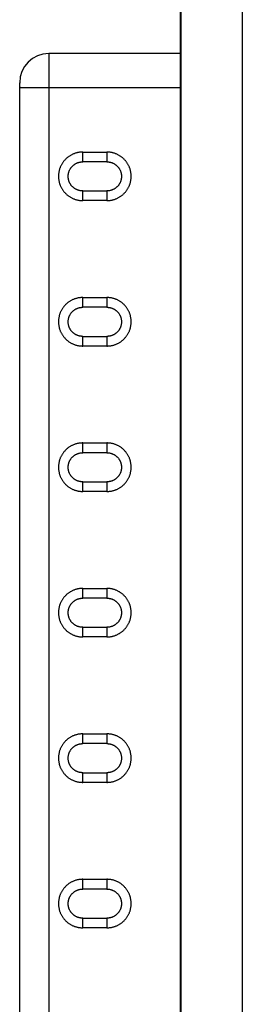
# Model space of a CAD drawing. Header units: inches. Extents: x 0 to 22, y 0 to 17.
# Tile 32 of 85: x 8.791 to 8.971, y 6.744 to 7.544. Entities that reach past the tile are written whole.
import ezdxf

# ---------------------------------------------------------------- set-up
doc = ezdxf.new("R2010")
doc.units = ezdxf.units.IN
doc.header["$LTSCALE"] = 1.21
doc.header["$MEASUREMENT"] = 0
doc.layers.get('0').update_dxf_attribs({"linetype": 'CONTINUOUS'})

msp = doc.modelspace()

# ---------------------------------------------------------------- linework, layer by layer
at = {"color": 7, "linetype": 'CONTINUOUS'}
for p, q in [((8.92121, 5.72417), (8.92121, 9.40369)), ((8.92121, 7.51615), (8.81422, 7.51615)), ((8.7906, 7.49234), (8.7906, 7.49253)), ((8.7906, 7.48856), (8.7906, 7.49212)), ((8.7906, 5.92406), (8.7906, 7.48855)), ((8.84178, 7.43618), (8.86147, 7.43618)), ((8.86147, 7.42826), (8.84178, 7.42826)), ((8.84178, 7.40464), (8.86147, 7.40464)), ((8.86147, 7.39682), (8.84178, 7.39682)), ((8.84178, 7.31808), (8.86147, 7.31808)), ((8.86147, 7.31015), (8.84178, 7.31015)), ((8.84178, 7.28653), (8.86147, 7.28653)), ((8.86147, 7.27871), (8.84178, 7.27871)), ((8.84178, 7.19997), (8.86147, 7.19997)), ((8.86147, 7.19205), (8.84178, 7.19205)), ((8.84178, 7.16843), (8.86147, 7.16843)), ((8.86147, 7.1606), (8.84178, 7.1606)), ((8.84178, 7.08187), (8.86147, 7.08187)), ((8.86147, 7.07394), (8.84178, 7.07394)), ((8.84178, 7.05032), (8.86147, 7.05032)), ((8.86147, 7.0425), (8.84178, 7.0425)), ((8.84178, 6.96376), (8.86147, 6.96376)), ((8.86147, 6.95584), (8.84178, 6.95584)), ((8.84178, 6.93222), (8.86147, 6.93222)), ((8.86147, 6.92439), (8.84178, 6.92439)), ((8.84178, 6.84566), (8.86147, 6.84566)), ((8.86147, 6.83773), (8.84178, 6.83773)), ((8.84178, 6.81411), (8.86147, 6.81411)), ((8.86147, 6.80629), (8.84178, 6.80629))]:
    msp.add_line(p, q, dxfattribs=at)
at = {"color": 9, "linetype": 'CONTINUOUS'}
for p, q in [((8.92139, 9.39785), (8.92139, 5.72399)), ((8.97139, 9.39742), (8.97139, 5.72356)), ((8.81422, 7.51615), (8.81422, 5.90007)), ((8.92121, 7.48835), (8.81422, 7.48835)), ((8.84178, 7.42826), (8.84178, 7.43618)), ((8.86147, 7.43618), (8.86147, 7.42826)), ((8.84178, 7.39682), (8.84178, 7.40464)), ((8.86147, 7.40464), (8.86147, 7.39682)), ((8.84178, 7.31015), (8.84178, 7.31808)), ((8.86147, 7.31808), (8.86147, 7.31015)), ((8.84178, 7.27871), (8.84178, 7.28653)), ((8.86147, 7.28653), (8.86147, 7.27871)), ((8.84178, 7.19205), (8.84178, 7.19997)), ((8.86147, 7.19997), (8.86147, 7.19205)), ((8.84178, 7.1606), (8.84178, 7.16843)), ((8.86147, 7.16843), (8.86147, 7.1606)), ((8.84178, 7.07394), (8.84178, 7.08187)), ((8.86147, 7.08187), (8.86147, 7.07394)), ((8.84178, 7.0425), (8.84178, 7.05032)), ((8.86147, 7.05032), (8.86147, 7.0425)), ((8.84178, 6.95584), (8.84178, 6.96376)), ((8.86147, 6.96376), (8.86147, 6.95584)), ((8.84178, 6.92439), (8.84178, 6.93222)), ((8.86147, 6.93222), (8.86147, 6.92439)), ((8.84178, 6.83773), (8.84178, 6.84566)), ((8.86147, 6.84566), (8.86147, 6.83773)), ((8.84178, 6.80629), (8.84178, 6.81411)), ((8.86147, 6.81411), (8.86147, 6.80629))]:
    msp.add_line(p, q, dxfattribs=at)
at = {"color": 7, "linetype": 'CONTINUOUS'}
msp.add_arc((8.81422, 7.49253), 0.02362, 90, 180, dxfattribs=at)
for points, knots in [([(8.7906, 7.48856), (8.7906, 7.48866), (8.7906, 7.48887), (8.7906, 7.48919), (8.7906, 7.4895), (8.7906, 7.48982), (8.7906, 7.49013), (8.79061, 7.49044), (8.79061, 7.49076), (8.79061, 7.49108), (8.79062, 7.49141), (8.79063, 7.49176), (8.79064, 7.49212), (8.79065, 7.49236), (8.79066, 7.49249)], [0, 0, 0, 0, 0.079423, 0.15968, 0.24007, 0.320266, 0.399979, 0.479522, 0.559483, 0.640751, 0.724373, 0.811407, 0.902935, 1, 1, 1, 1]), ([(8.79062, 7.49237), (8.79062, 7.49235), (8.79061, 7.49231), (8.79061, 7.49226), (8.7906, 7.49221), (8.7906, 7.49216), (8.7906, 7.49213), (8.7906, 7.49212)], [0, 0, 0, 0, 0.224261, 0.43201, 0.62779, 0.815793, 1, 1, 1, 1]), ([(8.79066, 7.49249), (8.79065, 7.49247), (8.79064, 7.49243), (8.79063, 7.49239), (8.79062, 7.49237)], [0, 0, 0, 0, 0.526448, 1, 1, 1, 1]), ([(8.84178, 7.43618), (8.84143, 7.43619), (8.84074, 7.43616), (8.83971, 7.43608), (8.83869, 7.43595), (8.83768, 7.43576), (8.83669, 7.43552), (8.83571, 7.43523), (8.83474, 7.43489), (8.83379, 7.43449), (8.83285, 7.43405), (8.83194, 7.43355), (8.83106, 7.43301), (8.8302, 7.43243), (8.82938, 7.4318), (8.82859, 7.43112), (8.82784, 7.43041), (8.82713, 7.42966), (8.82646, 7.42887), (8.82584, 7.42805), (8.82525, 7.4272), (8.82472, 7.42632), (8.82423, 7.42541), (8.82378, 7.42448), (8.82339, 7.42354), (8.82305, 7.42257), (8.82276, 7.42159), (8.82252, 7.4206), (8.82234, 7.41959), (8.8222, 7.41857), (8.82212, 7.41754), (8.8221, 7.4165), (8.82212, 7.41547), (8.8222, 7.41444), (8.82234, 7.41341), (8.82252, 7.4124), (8.82276, 7.41141), (8.82305, 7.41043), (8.82339, 7.40946), (8.82378, 7.40852), (8.82423, 7.40759), (8.82472, 7.40669), (8.82525, 7.40581), (8.82584, 7.40495), (8.82646, 7.40413), (8.82713, 7.40334), (8.82784, 7.40259), (8.82859, 7.40188), (8.82938, 7.4012), (8.8302, 7.40057), (8.83106, 7.39999), (8.83194, 7.39945), (8.83286, 7.39895), (8.83379, 7.39851), (8.83474, 7.39811), (8.83571, 7.39777), (8.83669, 7.39748), (8.83769, 7.39724), (8.83869, 7.39705), (8.83971, 7.39692), (8.84074, 7.39684), (8.84143, 7.39682), (8.84178, 7.39682)], [0, 0, 0, 0, 0.016909, 0.033637, 0.050235, 0.066752, 0.083259, 0.099793, 0.116395, 0.133085, 0.149831, 0.166588, 0.183355, 0.200129, 0.216883, 0.233615, 0.250355, 0.267087, 0.283796, 0.300509, 0.317212, 0.333883, 0.350518, 0.36712, 0.383676, 0.40019, 0.41671, 0.433259, 0.449861, 0.466538, 0.483263, 0.499999, 0.516735, 0.53346, 0.550137, 0.56674, 0.583291, 0.599812, 0.616328, 0.632886, 0.649488, 0.666125, 0.682794, 0.699496, 0.716207, 0.732916, 0.749647, 0.766389, 0.783123, 0.79988, 0.816657, 0.833427, 0.850184, 0.866929, 0.883618, 0.900218, 0.91675, 0.933253, 0.949769, 0.966364, 0.983091, 1, 1, 1, 1]), ([(8.86147, 7.39682), (8.86182, 7.39682), (8.86251, 7.39684), (8.86354, 7.39692), (8.86456, 7.39705), (8.86557, 7.39724), (8.86656, 7.39748), (8.86754, 7.39777), (8.86851, 7.39812), (8.86946, 7.39851), (8.8704, 7.39895), (8.87131, 7.39945), (8.87219, 7.39999), (8.87305, 7.40057), (8.87387, 7.4012), (8.87466, 7.40188), (8.87541, 7.40259), (8.87612, 7.40334), (8.87679, 7.40413), (8.87741, 7.40495), (8.878, 7.40581), (8.87854, 7.40669), (8.87903, 7.40759), (8.87947, 7.40852), (8.87986, 7.40946), (8.8802, 7.41043), (8.88049, 7.41141), (8.88073, 7.4124), (8.88092, 7.41341), (8.88105, 7.41444), (8.88113, 7.41547), (8.88116, 7.4165), (8.88113, 7.41754), (8.88105, 7.41857), (8.88092, 7.41959), (8.88073, 7.4206), (8.88049, 7.42159), (8.8802, 7.42258), (8.87986, 7.42354), (8.87947, 7.42448), (8.87903, 7.42541), (8.87854, 7.42632), (8.878, 7.4272), (8.87741, 7.42805), (8.87679, 7.42887), (8.87612, 7.42966), (8.87541, 7.43041), (8.87466, 7.43112), (8.87387, 7.4318), (8.87305, 7.43243), (8.87219, 7.43301), (8.87131, 7.43355), (8.8704, 7.43405), (8.86946, 7.43449), (8.86851, 7.43489), (8.86754, 7.43523), (8.86656, 7.43552), (8.86557, 7.43576), (8.86456, 7.43595), (8.86354, 7.43608), (8.86251, 7.43616), (8.86182, 7.43619), (8.86147, 7.43618)], [0, 0, 0, 0, 0.016909, 0.033637, 0.050235, 0.066752, 0.083259, 0.099793, 0.116395, 0.133085, 0.149831, 0.166588, 0.183355, 0.200129, 0.216883, 0.233615, 0.250355, 0.267087, 0.283796, 0.300509, 0.317212, 0.333883, 0.350518, 0.36712, 0.383676, 0.40019, 0.41671, 0.433259, 0.449861, 0.466538, 0.483263, 0.499999, 0.516735, 0.53346, 0.550137, 0.56674, 0.583291, 0.599812, 0.616328, 0.632886, 0.649488, 0.666125, 0.682794, 0.699496, 0.716207, 0.732916, 0.749647, 0.766389, 0.783123, 0.79988, 0.816657, 0.833427, 0.850184, 0.866929, 0.883618, 0.900218, 0.91675, 0.933253, 0.949769, 0.966364, 0.983091, 1, 1, 1, 1]), ([(8.84178, 7.40464), (8.84154, 7.40464), (8.84107, 7.40465), (8.84036, 7.40472), (8.83965, 7.40483), (8.83896, 7.40497), (8.83828, 7.40517), (8.83761, 7.4054), (8.83695, 7.40567), (8.83631, 7.40598), (8.83568, 7.40633), (8.83508, 7.40672), (8.8345, 7.40714), (8.83395, 7.4076), (8.83343, 7.40809), (8.83294, 7.40862), (8.83248, 7.40917), (8.83205, 7.40975), (8.83166, 7.41035), (8.83131, 7.41098), (8.831, 7.41162), (8.83073, 7.41227), (8.8305, 7.41295), (8.83031, 7.41363), (8.83016, 7.41432), (8.83005, 7.41503), (8.82999, 7.41574), (8.82997, 7.41645), (8.82999, 7.41716), (8.83005, 7.41787), (8.83016, 7.41858), (8.83031, 7.41927), (8.8305, 7.41995), (8.83073, 7.42062), (8.831, 7.42128), (8.83131, 7.42192), (8.83166, 7.42255), (8.83205, 7.42315), (8.83248, 7.42373), (8.83294, 7.42428), (8.83343, 7.42481), (8.83395, 7.4253), (8.8345, 7.42576), (8.83508, 7.42618), (8.83568, 7.42657), (8.83631, 7.42692), (8.83695, 7.42723), (8.83761, 7.4275), (8.83828, 7.42773), (8.83896, 7.42792), (8.83965, 7.42807), (8.84036, 7.42818), (8.84107, 7.42824), (8.84154, 7.42826), (8.84178, 7.42826)], [0, 0, 0, 0, 0.019336, 0.038559, 0.057698, 0.076791, 0.095893, 0.115017, 0.134185, 0.15341, 0.172664, 0.191917, 0.211211, 0.230544, 0.249894, 0.269298, 0.288736, 0.308135, 0.327459, 0.346737, 0.36595, 0.385093, 0.404202, 0.423297, 0.442401, 0.461568, 0.480785, 0.500015, 0.519243, 0.538458, 0.557623, 0.576725, 0.595819, 0.614926, 0.634069, 0.653282, 0.67256, 0.691882, 0.711276, 0.73071, 0.750112, 0.769461, 0.788792, 0.808087, 0.827341, 0.846593, 0.865817, 0.884982, 0.904102, 0.923198, 0.942287, 0.961426, 0.980653, 1, 1, 1, 1]), ([(8.86147, 7.42826), (8.86171, 7.42826), (8.86218, 7.42824), (8.8629, 7.42818), (8.8636, 7.42807), (8.86429, 7.42792), (8.86497, 7.42773), (8.86565, 7.4275), (8.8663, 7.42723), (8.86694, 7.42692), (8.86757, 7.42657), (8.86817, 7.42618), (8.86875, 7.42576), (8.8693, 7.4253), (8.86982, 7.42481), (8.87032, 7.42428), (8.87078, 7.42373), (8.8712, 7.42315), (8.87159, 7.42254), (8.87194, 7.42192), (8.87225, 7.42128), (8.87252, 7.42062), (8.87276, 7.41995), (8.87294, 7.41927), (8.87309, 7.41858), (8.8732, 7.41787), (8.87326, 7.41716), (8.87328, 7.41645), (8.87326, 7.41574), (8.8732, 7.41503), (8.87309, 7.41432), (8.87294, 7.41363), (8.87276, 7.41294), (8.87252, 7.41227), (8.87225, 7.41162), (8.87194, 7.41098), (8.87159, 7.41035), (8.8712, 7.40975), (8.87077, 7.40917), (8.87031, 7.40862), (8.86982, 7.40809), (8.8693, 7.4076), (8.86875, 7.40714), (8.86817, 7.40672), (8.86757, 7.40633), (8.86694, 7.40598), (8.8663, 7.40567), (8.86565, 7.4054), (8.86497, 7.40517), (8.86429, 7.40497), (8.8636, 7.40483), (8.8629, 7.40472), (8.86218, 7.40465), (8.86171, 7.40464), (8.86147, 7.40464)], [0, 0, 0, 0, 0.019336, 0.038559, 0.057698, 0.076791, 0.095893, 0.115017, 0.134185, 0.15341, 0.172664, 0.191917, 0.211211, 0.230544, 0.249894, 0.269298, 0.288736, 0.308135, 0.327459, 0.346737, 0.36595, 0.385093, 0.404202, 0.423297, 0.442401, 0.461568, 0.480785, 0.500015, 0.519243, 0.538458, 0.557623, 0.576725, 0.595819, 0.614926, 0.634069, 0.653282, 0.67256, 0.691882, 0.711276, 0.73071, 0.750112, 0.769461, 0.788792, 0.808087, 0.827341, 0.846593, 0.865817, 0.884982, 0.904102, 0.923198, 0.942287, 0.961426, 0.980653, 1, 1, 1, 1]), ([(8.84178, 7.31808), (8.84143, 7.31808), (8.84074, 7.31806), (8.83971, 7.31798), (8.83869, 7.31784), (8.83768, 7.31766), (8.83669, 7.31742), (8.83571, 7.31712), (8.83474, 7.31678), (8.83379, 7.31639), (8.83285, 7.31594), (8.83194, 7.31545), (8.83106, 7.31491), (8.8302, 7.31432), (8.82938, 7.31369), (8.82859, 7.31302), (8.82784, 7.3123), (8.82713, 7.31155), (8.82646, 7.31076), (8.82584, 7.30994), (8.82525, 7.30909), (8.82472, 7.30821), (8.82423, 7.30731), (8.82378, 7.30638), (8.82339, 7.30543), (8.82305, 7.30447), (8.82276, 7.30349), (8.82252, 7.30249), (8.82234, 7.30148), (8.8222, 7.30046), (8.82212, 7.29943), (8.8221, 7.29839), (8.82212, 7.29736), (8.8222, 7.29633), (8.82234, 7.29531), (8.82252, 7.2943), (8.82276, 7.2933), (8.82305, 7.29232), (8.82339, 7.29136), (8.82378, 7.29041), (8.82423, 7.28948), (8.82472, 7.28858), (8.82525, 7.2877), (8.82584, 7.28685), (8.82646, 7.28603), (8.82713, 7.28524), (8.82784, 7.28449), (8.82859, 7.28377), (8.82938, 7.2831), (8.8302, 7.28247), (8.83106, 7.28188), (8.83194, 7.28134), (8.83286, 7.28085), (8.83379, 7.2804), (8.83474, 7.28001), (8.83571, 7.27967), (8.83669, 7.27937), (8.83769, 7.27913), (8.83869, 7.27895), (8.83971, 7.27881), (8.84074, 7.27873), (8.84143, 7.27871), (8.84178, 7.27871)], [0, 0, 0, 0, 0.016909, 0.033637, 0.050235, 0.066752, 0.083259, 0.099793, 0.116395, 0.133085, 0.149831, 0.166588, 0.183355, 0.200129, 0.216883, 0.233615, 0.250355, 0.267087, 0.283796, 0.300509, 0.317212, 0.333883, 0.350518, 0.36712, 0.383676, 0.40019, 0.41671, 0.433259, 0.449861, 0.466538, 0.483263, 0.499999, 0.516735, 0.53346, 0.550137, 0.56674, 0.583291, 0.599812, 0.616328, 0.632886, 0.649488, 0.666125, 0.682794, 0.699496, 0.716207, 0.732916, 0.749647, 0.766389, 0.783123, 0.79988, 0.816657, 0.833427, 0.850184, 0.866929, 0.883618, 0.900218, 0.91675, 0.933253, 0.949769, 0.966364, 0.983091, 1, 1, 1, 1]), ([(8.86147, 7.27871), (8.86182, 7.27871), (8.86251, 7.27873), (8.86354, 7.27881), (8.86456, 7.27895), (8.86557, 7.27913), (8.86656, 7.27937), (8.86754, 7.27967), (8.86851, 7.28001), (8.86946, 7.2804), (8.8704, 7.28085), (8.87131, 7.28134), (8.87219, 7.28188), (8.87305, 7.28247), (8.87387, 7.2831), (8.87466, 7.28377), (8.87541, 7.28449), (8.87612, 7.28524), (8.87679, 7.28603), (8.87741, 7.28685), (8.878, 7.2877), (8.87854, 7.28858), (8.87903, 7.28948), (8.87947, 7.29041), (8.87986, 7.29136), (8.8802, 7.29232), (8.88049, 7.2933), (8.88073, 7.2943), (8.88092, 7.29531), (8.88105, 7.29633), (8.88113, 7.29736), (8.88116, 7.29839), (8.88113, 7.29943), (8.88105, 7.30046), (8.88092, 7.30148), (8.88073, 7.30249), (8.88049, 7.30349), (8.8802, 7.30447), (8.87986, 7.30543), (8.87947, 7.30638), (8.87903, 7.30731), (8.87854, 7.30821), (8.878, 7.30909), (8.87741, 7.30994), (8.87679, 7.31076), (8.87612, 7.31155), (8.87541, 7.3123), (8.87466, 7.31302), (8.87387, 7.31369), (8.87305, 7.31432), (8.87219, 7.31491), (8.87131, 7.31545), (8.8704, 7.31594), (8.86946, 7.31639), (8.86851, 7.31678), (8.86754, 7.31712), (8.86656, 7.31742), (8.86557, 7.31766), (8.86456, 7.31784), (8.86354, 7.31798), (8.86251, 7.31806), (8.86182, 7.31808), (8.86147, 7.31808)], [0, 0, 0, 0, 0.016909, 0.033637, 0.050235, 0.066752, 0.083259, 0.099793, 0.116395, 0.133085, 0.149831, 0.166588, 0.183355, 0.200129, 0.216883, 0.233615, 0.250355, 0.267087, 0.283796, 0.300509, 0.317212, 0.333883, 0.350518, 0.36712, 0.383676, 0.40019, 0.41671, 0.433259, 0.449861, 0.466538, 0.483263, 0.499999, 0.516735, 0.53346, 0.550137, 0.56674, 0.583291, 0.599812, 0.616328, 0.632886, 0.649488, 0.666125, 0.682794, 0.699496, 0.716207, 0.732916, 0.749647, 0.766389, 0.783123, 0.79988, 0.816657, 0.833427, 0.850184, 0.866929, 0.883618, 0.900218, 0.91675, 0.933253, 0.949769, 0.966364, 0.983091, 1, 1, 1, 1]), ([(8.84178, 7.28653), (8.84154, 7.28653), (8.84107, 7.28655), (8.84036, 7.28661), (8.83965, 7.28672), (8.83896, 7.28687), (8.83828, 7.28706), (8.83761, 7.28729), (8.83695, 7.28756), (8.83631, 7.28787), (8.83568, 7.28822), (8.83508, 7.28861), (8.8345, 7.28903), (8.83395, 7.28949), (8.83343, 7.28998), (8.83294, 7.29051), (8.83248, 7.29106), (8.83205, 7.29164), (8.83166, 7.29225), (8.83131, 7.29287), (8.831, 7.29351), (8.83073, 7.29417), (8.8305, 7.29484), (8.83031, 7.29552), (8.83016, 7.29622), (8.83005, 7.29692), (8.82999, 7.29763), (8.82997, 7.29834), (8.82999, 7.29906), (8.83005, 7.29977), (8.83016, 7.30047), (8.83031, 7.30116), (8.8305, 7.30185), (8.83073, 7.30252), (8.831, 7.30318), (8.83131, 7.30382), (8.83166, 7.30444), (8.83205, 7.30504), (8.83248, 7.30562), (8.83294, 7.30618), (8.83343, 7.3067), (8.83395, 7.30719), (8.8345, 7.30765), (8.83508, 7.30808), (8.83568, 7.30846), (8.83631, 7.30881), (8.83695, 7.30912), (8.83761, 7.30939), (8.83828, 7.30963), (8.83896, 7.30982), (8.83965, 7.30997), (8.84036, 7.31007), (8.84107, 7.31014), (8.84154, 7.31015), (8.84178, 7.31015)], [0, 0, 0, 0, 0.019336, 0.038559, 0.057698, 0.076791, 0.095893, 0.115017, 0.134185, 0.15341, 0.172664, 0.191917, 0.211211, 0.230544, 0.249894, 0.269298, 0.288736, 0.308135, 0.327459, 0.346737, 0.36595, 0.385093, 0.404202, 0.423297, 0.442401, 0.461568, 0.480785, 0.500015, 0.519243, 0.538458, 0.557623, 0.576725, 0.595819, 0.614926, 0.634069, 0.653282, 0.67256, 0.691882, 0.711276, 0.73071, 0.750112, 0.769461, 0.788792, 0.808087, 0.827341, 0.846593, 0.865817, 0.884982, 0.904102, 0.923198, 0.942287, 0.961426, 0.980653, 1, 1, 1, 1]), ([(8.86147, 7.31015), (8.86171, 7.31015), (8.86218, 7.31014), (8.8629, 7.31007), (8.8636, 7.30997), (8.86429, 7.30982), (8.86497, 7.30963), (8.86565, 7.30939), (8.8663, 7.30912), (8.86694, 7.30881), (8.86757, 7.30846), (8.86817, 7.30808), (8.86875, 7.30765), (8.8693, 7.30719), (8.86982, 7.3067), (8.87032, 7.30618), (8.87078, 7.30562), (8.8712, 7.30504), (8.87159, 7.30444), (8.87194, 7.30382), (8.87225, 7.30317), (8.87252, 7.30252), (8.87276, 7.30185), (8.87294, 7.30116), (8.87309, 7.30047), (8.8732, 7.29977), (8.87326, 7.29906), (8.87328, 7.29834), (8.87326, 7.29763), (8.8732, 7.29692), (8.87309, 7.29622), (8.87294, 7.29552), (8.87276, 7.29484), (8.87252, 7.29417), (8.87225, 7.29351), (8.87194, 7.29287), (8.87159, 7.29225), (8.8712, 7.29164), (8.87077, 7.29106), (8.87031, 7.29051), (8.86982, 7.28998), (8.8693, 7.28949), (8.86875, 7.28903), (8.86817, 7.28861), (8.86757, 7.28822), (8.86694, 7.28787), (8.8663, 7.28756), (8.86565, 7.28729), (8.86497, 7.28706), (8.86429, 7.28687), (8.8636, 7.28672), (8.8629, 7.28661), (8.86218, 7.28655), (8.86171, 7.28653), (8.86147, 7.28653)], [0, 0, 0, 0, 0.019336, 0.038559, 0.057698, 0.076791, 0.095893, 0.115017, 0.134185, 0.15341, 0.172664, 0.191917, 0.211211, 0.230544, 0.249894, 0.269298, 0.288736, 0.308135, 0.327459, 0.346737, 0.36595, 0.385093, 0.404202, 0.423297, 0.442401, 0.461568, 0.480785, 0.500015, 0.519243, 0.538458, 0.557623, 0.576725, 0.595819, 0.614926, 0.634069, 0.653282, 0.67256, 0.691882, 0.711276, 0.73071, 0.750112, 0.769461, 0.788792, 0.808087, 0.827341, 0.846593, 0.865817, 0.884982, 0.904102, 0.923198, 0.942287, 0.961426, 0.980653, 1, 1, 1, 1]), ([(8.84178, 7.19997), (8.84143, 7.19997), (8.84074, 7.19995), (8.83971, 7.19987), (8.83869, 7.19974), (8.83768, 7.19955), (8.83669, 7.19931), (8.83571, 7.19902), (8.83474, 7.19867), (8.83379, 7.19828), (8.83285, 7.19784), (8.83194, 7.19734), (8.83106, 7.1968), (8.8302, 7.19622), (8.82938, 7.19559), (8.82859, 7.19491), (8.82784, 7.1942), (8.82713, 7.19345), (8.82646, 7.19266), (8.82584, 7.19184), (8.82525, 7.19098), (8.82472, 7.1901), (8.82423, 7.1892), (8.82378, 7.18827), (8.82339, 7.18733), (8.82305, 7.18636), (8.82276, 7.18538), (8.82252, 7.18439), (8.82234, 7.18338), (8.8222, 7.18235), (8.82212, 7.18132), (8.8221, 7.18029), (8.82212, 7.17925), (8.8222, 7.17822), (8.82234, 7.1772), (8.82252, 7.17619), (8.82276, 7.1752), (8.82305, 7.17421), (8.82339, 7.17325), (8.82378, 7.1723), (8.82423, 7.17138), (8.82472, 7.17047), (8.82525, 7.16959), (8.82584, 7.16874), (8.82646, 7.16792), (8.82713, 7.16713), (8.82784, 7.16638), (8.82859, 7.16567), (8.82938, 7.16499), (8.8302, 7.16436), (8.83106, 7.16378), (8.83194, 7.16324), (8.83286, 7.16274), (8.83379, 7.1623), (8.83474, 7.1619), (8.83571, 7.16156), (8.83669, 7.16127), (8.83769, 7.16103), (8.83869, 7.16084), (8.83971, 7.16071), (8.84074, 7.16063), (8.84143, 7.1606), (8.84178, 7.1606)], [0, 0, 0, 0, 0.016909, 0.033637, 0.050235, 0.066752, 0.083259, 0.099793, 0.116395, 0.133085, 0.149831, 0.166588, 0.183355, 0.200129, 0.216883, 0.233615, 0.250355, 0.267087, 0.283796, 0.300509, 0.317212, 0.333883, 0.350518, 0.36712, 0.383676, 0.40019, 0.41671, 0.433259, 0.449861, 0.466538, 0.483263, 0.499999, 0.516735, 0.53346, 0.550137, 0.56674, 0.583291, 0.599812, 0.616328, 0.632886, 0.649488, 0.666125, 0.682794, 0.699496, 0.716207, 0.732916, 0.749647, 0.766389, 0.783123, 0.79988, 0.816657, 0.833427, 0.850184, 0.866929, 0.883618, 0.900218, 0.91675, 0.933253, 0.949769, 0.966364, 0.983091, 1, 1, 1, 1]), ([(8.86147, 7.1606), (8.86182, 7.1606), (8.86251, 7.16063), (8.86354, 7.16071), (8.86456, 7.16084), (8.86557, 7.16103), (8.86656, 7.16127), (8.86754, 7.16156), (8.86851, 7.1619), (8.86946, 7.1623), (8.8704, 7.16274), (8.87131, 7.16324), (8.87219, 7.16378), (8.87305, 7.16436), (8.87387, 7.16499), (8.87466, 7.16567), (8.87541, 7.16638), (8.87612, 7.16713), (8.87679, 7.16792), (8.87741, 7.16874), (8.878, 7.16959), (8.87854, 7.17047), (8.87903, 7.17138), (8.87947, 7.17231), (8.87986, 7.17325), (8.8802, 7.17421), (8.88049, 7.1752), (8.88073, 7.17619), (8.88092, 7.1772), (8.88105, 7.17822), (8.88113, 7.17925), (8.88116, 7.18029), (8.88113, 7.18132), (8.88105, 7.18235), (8.88092, 7.18338), (8.88073, 7.18439), (8.88049, 7.18538), (8.8802, 7.18636), (8.87986, 7.18733), (8.87947, 7.18827), (8.87903, 7.1892), (8.87854, 7.1901), (8.878, 7.19098), (8.87741, 7.19184), (8.87679, 7.19266), (8.87612, 7.19345), (8.87541, 7.1942), (8.87466, 7.19491), (8.87387, 7.19559), (8.87305, 7.19622), (8.87219, 7.1968), (8.87131, 7.19734), (8.8704, 7.19784), (8.86946, 7.19828), (8.86851, 7.19867), (8.86754, 7.19902), (8.86656, 7.19931), (8.86557, 7.19955), (8.86456, 7.19974), (8.86354, 7.19987), (8.86251, 7.19995), (8.86182, 7.19997), (8.86147, 7.19997)], [0, 0, 0, 0, 0.016909, 0.033637, 0.050235, 0.066752, 0.083259, 0.099793, 0.116395, 0.133085, 0.149831, 0.166588, 0.183355, 0.200129, 0.216883, 0.233615, 0.250355, 0.267087, 0.283796, 0.300509, 0.317212, 0.333883, 0.350518, 0.36712, 0.383676, 0.40019, 0.41671, 0.433259, 0.449861, 0.466538, 0.483263, 0.499999, 0.516735, 0.53346, 0.550137, 0.56674, 0.583291, 0.599812, 0.616328, 0.632886, 0.649488, 0.666125, 0.682794, 0.699496, 0.716207, 0.732916, 0.749647, 0.766389, 0.783123, 0.79988, 0.816657, 0.833427, 0.850184, 0.866929, 0.883618, 0.900218, 0.91675, 0.933253, 0.949769, 0.966364, 0.983091, 1, 1, 1, 1]), ([(8.84178, 7.16843), (8.84154, 7.16843), (8.84107, 7.16844), (8.84036, 7.16851), (8.83965, 7.16861), (8.83896, 7.16876), (8.83828, 7.16895), (8.83761, 7.16919), (8.83695, 7.16946), (8.83631, 7.16977), (8.83568, 7.17012), (8.83508, 7.1705), (8.8345, 7.17093), (8.83395, 7.17139), (8.83343, 7.17188), (8.83294, 7.1724), (8.83248, 7.17296), (8.83205, 7.17354), (8.83166, 7.17414), (8.83131, 7.17477), (8.831, 7.17541), (8.83073, 7.17606), (8.8305, 7.17673), (8.83031, 7.17742), (8.83016, 7.17811), (8.83005, 7.17881), (8.82999, 7.17952), (8.82997, 7.18024), (8.82999, 7.18095), (8.83005, 7.18166), (8.83016, 7.18236), (8.83031, 7.18306), (8.8305, 7.18374), (8.83073, 7.18441), (8.831, 7.18507), (8.83131, 7.18571), (8.83166, 7.18633), (8.83205, 7.18694), (8.83248, 7.18752), (8.83294, 7.18807), (8.83343, 7.1886), (8.83395, 7.18909), (8.8345, 7.18955), (8.83508, 7.18997), (8.83568, 7.19036), (8.83631, 7.19071), (8.83695, 7.19102), (8.83761, 7.19129), (8.83828, 7.19152), (8.83896, 7.19171), (8.83965, 7.19186), (8.84036, 7.19197), (8.84107, 7.19203), (8.84154, 7.19205), (8.84178, 7.19205)], [0, 0, 0, 0, 0.019336, 0.038559, 0.057698, 0.076791, 0.095893, 0.115017, 0.134185, 0.15341, 0.172664, 0.191917, 0.211211, 0.230544, 0.249894, 0.269298, 0.288736, 0.308135, 0.327459, 0.346737, 0.36595, 0.385093, 0.404202, 0.423297, 0.442401, 0.461568, 0.480785, 0.500015, 0.519243, 0.538458, 0.557623, 0.576725, 0.595819, 0.614926, 0.634069, 0.653282, 0.67256, 0.691882, 0.711276, 0.73071, 0.750112, 0.769461, 0.788792, 0.808087, 0.827341, 0.846593, 0.865817, 0.884982, 0.904102, 0.923198, 0.942287, 0.961426, 0.980653, 1, 1, 1, 1]), ([(8.86147, 7.19205), (8.86171, 7.19205), (8.86218, 7.19203), (8.8629, 7.19197), (8.8636, 7.19186), (8.86429, 7.19171), (8.86497, 7.19152), (8.86565, 7.19129), (8.8663, 7.19102), (8.86694, 7.19071), (8.86757, 7.19036), (8.86817, 7.18997), (8.86875, 7.18955), (8.8693, 7.18909), (8.86982, 7.1886), (8.87032, 7.18807), (8.87078, 7.18752), (8.8712, 7.18694), (8.87159, 7.18633), (8.87194, 7.18571), (8.87225, 7.18507), (8.87252, 7.18441), (8.87276, 7.18374), (8.87294, 7.18306), (8.87309, 7.18236), (8.8732, 7.18166), (8.87326, 7.18095), (8.87328, 7.18024), (8.87326, 7.17952), (8.8732, 7.17881), (8.87309, 7.17811), (8.87294, 7.17742), (8.87276, 7.17673), (8.87252, 7.17606), (8.87225, 7.17541), (8.87194, 7.17476), (8.87159, 7.17414), (8.8712, 7.17354), (8.87077, 7.17296), (8.87031, 7.1724), (8.86982, 7.17188), (8.8693, 7.17139), (8.86875, 7.17093), (8.86817, 7.1705), (8.86757, 7.17012), (8.86694, 7.16977), (8.8663, 7.16946), (8.86565, 7.16919), (8.86497, 7.16895), (8.86429, 7.16876), (8.8636, 7.16861), (8.8629, 7.16851), (8.86218, 7.16844), (8.86171, 7.16843), (8.86147, 7.16843)], [0, 0, 0, 0, 0.019336, 0.038559, 0.057698, 0.076791, 0.095893, 0.115017, 0.134185, 0.15341, 0.172664, 0.191917, 0.211211, 0.230544, 0.249894, 0.269298, 0.288736, 0.308135, 0.327459, 0.346737, 0.36595, 0.385093, 0.404202, 0.423297, 0.442401, 0.461568, 0.480785, 0.500015, 0.519243, 0.538458, 0.557623, 0.576725, 0.595819, 0.614926, 0.634069, 0.653282, 0.67256, 0.691882, 0.711276, 0.73071, 0.750112, 0.769461, 0.788792, 0.808087, 0.827341, 0.846593, 0.865817, 0.884982, 0.904102, 0.923198, 0.942287, 0.961426, 0.980653, 1, 1, 1, 1]), ([(8.84178, 7.08187), (8.84143, 7.08187), (8.84074, 7.08185), (8.83971, 7.08177), (8.83869, 7.08163), (8.83768, 7.08144), (8.83669, 7.0812), (8.83571, 7.08091), (8.83474, 7.08057), (8.83379, 7.08017), (8.83285, 7.07973), (8.83194, 7.07924), (8.83106, 7.0787), (8.8302, 7.07811), (8.82938, 7.07748), (8.82859, 7.07681), (8.82784, 7.07609), (8.82713, 7.07534), (8.82646, 7.07455), (8.82584, 7.07373), (8.82525, 7.07288), (8.82472, 7.072), (8.82423, 7.07109), (8.82378, 7.07017), (8.82339, 7.06922), (8.82305, 7.06826), (8.82276, 7.06728), (8.82252, 7.06628), (8.82234, 7.06527), (8.8222, 7.06425), (8.82212, 7.06322), (8.8221, 7.06218), (8.82212, 7.06115), (8.8222, 7.06012), (8.82234, 7.0591), (8.82252, 7.05809), (8.82276, 7.05709), (8.82305, 7.05611), (8.82339, 7.05515), (8.82378, 7.0542), (8.82423, 7.05327), (8.82472, 7.05237), (8.82525, 7.05149), (8.82584, 7.05064), (8.82646, 7.04981), (8.82713, 7.04903), (8.82784, 7.04827), (8.82859, 7.04756), (8.82938, 7.04689), (8.8302, 7.04626), (8.83106, 7.04567), (8.83194, 7.04513), (8.83286, 7.04464), (8.83379, 7.04419), (8.83474, 7.0438), (8.83571, 7.04345), (8.83669, 7.04316), (8.83769, 7.04292), (8.83869, 7.04273), (8.83971, 7.0426), (8.84074, 7.04252), (8.84143, 7.0425), (8.84178, 7.0425)], [0, 0, 0, 0, 0.016909, 0.033637, 0.050235, 0.066752, 0.083259, 0.099793, 0.116395, 0.133085, 0.149831, 0.166588, 0.183355, 0.200129, 0.216883, 0.233615, 0.250355, 0.267087, 0.283796, 0.300509, 0.317212, 0.333883, 0.350518, 0.36712, 0.383676, 0.40019, 0.41671, 0.433259, 0.449861, 0.466538, 0.483263, 0.499999, 0.516735, 0.53346, 0.550137, 0.56674, 0.583291, 0.599812, 0.616328, 0.632886, 0.649488, 0.666125, 0.682794, 0.699496, 0.716207, 0.732916, 0.749647, 0.766389, 0.783123, 0.79988, 0.816657, 0.833427, 0.850184, 0.866929, 0.883618, 0.900218, 0.91675, 0.933253, 0.949769, 0.966364, 0.983091, 1, 1, 1, 1]), ([(8.86147, 7.0425), (8.86182, 7.0425), (8.86251, 7.04252), (8.86354, 7.0426), (8.86456, 7.04273), (8.86557, 7.04292), (8.86656, 7.04316), (8.86754, 7.04345), (8.86851, 7.0438), (8.86946, 7.04419), (8.8704, 7.04464), (8.87131, 7.04513), (8.87219, 7.04567), (8.87305, 7.04626), (8.87387, 7.04689), (8.87466, 7.04756), (8.87541, 7.04827), (8.87612, 7.04903), (8.87679, 7.04981), (8.87741, 7.05064), (8.878, 7.05149), (8.87854, 7.05237), (8.87903, 7.05327), (8.87947, 7.0542), (8.87986, 7.05515), (8.8802, 7.05611), (8.88049, 7.05709), (8.88073, 7.05809), (8.88092, 7.0591), (8.88105, 7.06012), (8.88113, 7.06115), (8.88116, 7.06218), (8.88113, 7.06322), (8.88105, 7.06425), (8.88092, 7.06527), (8.88073, 7.06628), (8.88049, 7.06728), (8.8802, 7.06826), (8.87986, 7.06922), (8.87947, 7.07017), (8.87903, 7.07109), (8.87854, 7.072), (8.878, 7.07288), (8.87741, 7.07373), (8.87679, 7.07455), (8.87612, 7.07534), (8.87541, 7.07609), (8.87466, 7.07681), (8.87387, 7.07748), (8.87305, 7.07811), (8.87219, 7.0787), (8.87131, 7.07924), (8.8704, 7.07973), (8.86946, 7.08017), (8.86851, 7.08057), (8.86754, 7.08091), (8.86656, 7.0812), (8.86557, 7.08144), (8.86456, 7.08163), (8.86354, 7.08177), (8.86251, 7.08185), (8.86182, 7.08187), (8.86147, 7.08187)], [0, 0, 0, 0, 0.016909, 0.033637, 0.050235, 0.066752, 0.083259, 0.099793, 0.116395, 0.133085, 0.149831, 0.166588, 0.183355, 0.200129, 0.216883, 0.233615, 0.250355, 0.267087, 0.283796, 0.300509, 0.317212, 0.333883, 0.350518, 0.36712, 0.383676, 0.40019, 0.41671, 0.433259, 0.449861, 0.466538, 0.483263, 0.499999, 0.516735, 0.53346, 0.550137, 0.56674, 0.583291, 0.599812, 0.616328, 0.632886, 0.649488, 0.666125, 0.682794, 0.699496, 0.716207, 0.732916, 0.749647, 0.766389, 0.783123, 0.79988, 0.816657, 0.833427, 0.850184, 0.866929, 0.883618, 0.900218, 0.91675, 0.933253, 0.949769, 0.966364, 0.983091, 1, 1, 1, 1]), ([(8.84178, 7.05032), (8.84154, 7.05032), (8.84107, 7.05034), (8.84036, 7.0504), (8.83965, 7.05051), (8.83896, 7.05066), (8.83828, 7.05085), (8.83761, 7.05108), (8.83695, 7.05135), (8.83631, 7.05166), (8.83568, 7.05201), (8.83508, 7.0524), (8.8345, 7.05282), (8.83395, 7.05328), (8.83343, 7.05377), (8.83294, 7.0543), (8.83248, 7.05485), (8.83205, 7.05543), (8.83166, 7.05604), (8.83131, 7.05666), (8.831, 7.0573), (8.83073, 7.05796), (8.8305, 7.05863), (8.83031, 7.05931), (8.83016, 7.06001), (8.83005, 7.06071), (8.82999, 7.06142), (8.82997, 7.06213), (8.82999, 7.06285), (8.83005, 7.06356), (8.83016, 7.06426), (8.83031, 7.06495), (8.8305, 7.06564), (8.83073, 7.06631), (8.831, 7.06696), (8.83131, 7.0676), (8.83166, 7.06823), (8.83205, 7.06883), (8.83248, 7.06941), (8.83294, 7.06997), (8.83343, 7.07049), (8.83395, 7.07098), (8.8345, 7.07144), (8.83508, 7.07186), (8.83568, 7.07225), (8.83631, 7.0726), (8.83695, 7.07291), (8.83761, 7.07318), (8.83828, 7.07341), (8.83896, 7.07361), (8.83965, 7.07376), (8.84036, 7.07386), (8.84107, 7.07393), (8.84154, 7.07394), (8.84178, 7.07394)], [0, 0, 0, 0, 0.019336, 0.038559, 0.057698, 0.076791, 0.095893, 0.115017, 0.134185, 0.15341, 0.172664, 0.191917, 0.211211, 0.230544, 0.249894, 0.269298, 0.288736, 0.308135, 0.327459, 0.346737, 0.36595, 0.385093, 0.404202, 0.423297, 0.442401, 0.461568, 0.480785, 0.500015, 0.519243, 0.538458, 0.557623, 0.576725, 0.595819, 0.614926, 0.634069, 0.653282, 0.67256, 0.691882, 0.711276, 0.73071, 0.750112, 0.769461, 0.788792, 0.808087, 0.827341, 0.846593, 0.865817, 0.884982, 0.904102, 0.923198, 0.942287, 0.961426, 0.980653, 1, 1, 1, 1]), ([(8.86147, 7.07394), (8.86171, 7.07394), (8.86218, 7.07393), (8.8629, 7.07386), (8.8636, 7.07376), (8.86429, 7.07361), (8.86497, 7.07341), (8.86565, 7.07318), (8.8663, 7.07291), (8.86694, 7.0726), (8.86757, 7.07225), (8.86817, 7.07186), (8.86875, 7.07144), (8.8693, 7.07098), (8.86982, 7.07049), (8.87032, 7.06997), (8.87078, 7.06941), (8.8712, 7.06883), (8.87159, 7.06823), (8.87194, 7.0676), (8.87225, 7.06696), (8.87252, 7.06631), (8.87276, 7.06564), (8.87294, 7.06495), (8.87309, 7.06426), (8.8732, 7.06355), (8.87326, 7.06284), (8.87328, 7.06213), (8.87326, 7.06142), (8.8732, 7.06071), (8.87309, 7.06001), (8.87294, 7.05931), (8.87276, 7.05863), (8.87252, 7.05796), (8.87225, 7.0573), (8.87194, 7.05666), (8.87159, 7.05604), (8.8712, 7.05543), (8.87077, 7.05485), (8.87031, 7.0543), (8.86982, 7.05377), (8.8693, 7.05328), (8.86875, 7.05282), (8.86817, 7.0524), (8.86757, 7.05201), (8.86694, 7.05166), (8.8663, 7.05135), (8.86565, 7.05108), (8.86497, 7.05085), (8.86429, 7.05066), (8.8636, 7.05051), (8.8629, 7.0504), (8.86218, 7.05034), (8.86171, 7.05032), (8.86147, 7.05032)], [0, 0, 0, 0, 0.019336, 0.038559, 0.057698, 0.076791, 0.095893, 0.115017, 0.134185, 0.15341, 0.172664, 0.191917, 0.211211, 0.230544, 0.249894, 0.269298, 0.288736, 0.308135, 0.327459, 0.346737, 0.36595, 0.385093, 0.404202, 0.423297, 0.442401, 0.461568, 0.480785, 0.500015, 0.519243, 0.538458, 0.557623, 0.576725, 0.595819, 0.614926, 0.634069, 0.653282, 0.67256, 0.691882, 0.711276, 0.73071, 0.750112, 0.769461, 0.788792, 0.808087, 0.827341, 0.846593, 0.865817, 0.884982, 0.904102, 0.923198, 0.942287, 0.961426, 0.980653, 1, 1, 1, 1]), ([(8.84178, 6.96376), (8.84143, 6.96376), (8.84074, 6.96374), (8.83971, 6.96366), (8.83869, 6.96353), (8.83768, 6.96334), (8.83669, 6.9631), (8.83571, 6.96281), (8.83474, 6.96246), (8.83379, 6.96207), (8.83285, 6.96162), (8.83194, 6.96113), (8.83106, 6.96059), (8.8302, 6.96), (8.82938, 6.95937), (8.82859, 6.9587), (8.82784, 6.95799), (8.82713, 6.95723), (8.82646, 6.95645), (8.82584, 6.95562), (8.82525, 6.95477), (8.82472, 6.95389), (8.82423, 6.95299), (8.82378, 6.95206), (8.82339, 6.95112), (8.82305, 6.95015), (8.82276, 6.94917), (8.82252, 6.94818), (8.82234, 6.94717), (8.8222, 6.94614), (8.82212, 6.94511), (8.8221, 6.94408), (8.82212, 6.94304), (8.8222, 6.94201), (8.82234, 6.94099), (8.82252, 6.93998), (8.82276, 6.93898), (8.82305, 6.938), (8.82339, 6.93704), (8.82378, 6.93609), (8.82423, 6.93517), (8.82472, 6.93426), (8.82525, 6.93338), (8.82584, 6.93253), (8.82646, 6.93171), (8.82713, 6.93092), (8.82784, 6.93017), (8.82859, 6.92945), (8.82938, 6.92878), (8.8302, 6.92815), (8.83106, 6.92756), (8.83194, 6.92702), (8.83286, 6.92653), (8.83379, 6.92609), (8.83474, 6.92569), (8.83571, 6.92535), (8.83669, 6.92506), (8.83769, 6.92482), (8.83869, 6.92463), (8.83971, 6.92449), (8.84074, 6.92441), (8.84143, 6.92439), (8.84178, 6.92439)], [0, 0, 0, 0, 0.016909, 0.033637, 0.050235, 0.066752, 0.083259, 0.099793, 0.116395, 0.133085, 0.149831, 0.166588, 0.183355, 0.200129, 0.216883, 0.233615, 0.250355, 0.267087, 0.283796, 0.300509, 0.317212, 0.333883, 0.350518, 0.36712, 0.383676, 0.40019, 0.41671, 0.433259, 0.449861, 0.466538, 0.483263, 0.499999, 0.516735, 0.53346, 0.550137, 0.56674, 0.583291, 0.599812, 0.616328, 0.632886, 0.649488, 0.666125, 0.682794, 0.699496, 0.716207, 0.732916, 0.749647, 0.766389, 0.783123, 0.79988, 0.816657, 0.833427, 0.850184, 0.866929, 0.883618, 0.900218, 0.91675, 0.933253, 0.949769, 0.966364, 0.983091, 1, 1, 1, 1]), ([(8.86147, 6.92439), (8.86182, 6.92439), (8.86251, 6.92441), (8.86354, 6.92449), (8.86456, 6.92463), (8.86557, 6.92482), (8.86656, 6.92506), (8.86754, 6.92535), (8.86851, 6.92569), (8.86946, 6.92609), (8.8704, 6.92653), (8.87131, 6.92702), (8.87219, 6.92756), (8.87305, 6.92815), (8.87387, 6.92878), (8.87466, 6.92945), (8.87541, 6.93017), (8.87612, 6.93092), (8.87679, 6.93171), (8.87741, 6.93253), (8.878, 6.93338), (8.87854, 6.93426), (8.87903, 6.93517), (8.87947, 6.93609), (8.87986, 6.93704), (8.8802, 6.938), (8.88049, 6.93898), (8.88073, 6.93998), (8.88092, 6.94099), (8.88105, 6.94201), (8.88113, 6.94304), (8.88116, 6.94408), (8.88113, 6.94511), (8.88105, 6.94614), (8.88092, 6.94717), (8.88073, 6.94818), (8.88049, 6.94917), (8.8802, 6.95015), (8.87986, 6.95112), (8.87947, 6.95206), (8.87903, 6.95299), (8.87854, 6.95389), (8.878, 6.95477), (8.87741, 6.95563), (8.87679, 6.95645), (8.87612, 6.95723), (8.87541, 6.95799), (8.87466, 6.9587), (8.87387, 6.95937), (8.87305, 6.96), (8.87219, 6.96059), (8.87131, 6.96113), (8.8704, 6.96162), (8.86946, 6.96207), (8.86851, 6.96246), (8.86754, 6.96281), (8.86656, 6.9631), (8.86557, 6.96334), (8.86456, 6.96353), (8.86354, 6.96366), (8.86251, 6.96374), (8.86182, 6.96376), (8.86147, 6.96376)], [0, 0, 0, 0, 0.016909, 0.033637, 0.050235, 0.066752, 0.083259, 0.099793, 0.116395, 0.133085, 0.149831, 0.166588, 0.183355, 0.200129, 0.216883, 0.233615, 0.250355, 0.267087, 0.283796, 0.300509, 0.317212, 0.333883, 0.350518, 0.36712, 0.383676, 0.40019, 0.41671, 0.433259, 0.449861, 0.466538, 0.483263, 0.499999, 0.516735, 0.53346, 0.550137, 0.56674, 0.583291, 0.599812, 0.616328, 0.632886, 0.649488, 0.666125, 0.682794, 0.699496, 0.716207, 0.732916, 0.749647, 0.766389, 0.783123, 0.79988, 0.816657, 0.833427, 0.850184, 0.866929, 0.883618, 0.900218, 0.91675, 0.933253, 0.949769, 0.966364, 0.983091, 1, 1, 1, 1]), ([(8.84178, 6.93222), (8.84154, 6.93222), (8.84107, 6.93223), (8.84036, 6.93229), (8.83965, 6.9324), (8.83896, 6.93255), (8.83828, 6.93274), (8.83761, 6.93297), (8.83695, 6.93325), (8.83631, 6.93356), (8.83568, 6.93391), (8.83508, 6.93429), (8.8345, 6.93472), (8.83395, 6.93517), (8.83343, 6.93567), (8.83294, 6.93619), (8.83248, 6.93675), (8.83205, 6.93733), (8.83166, 6.93793), (8.83131, 6.93855), (8.831, 6.9392), (8.83073, 6.93985), (8.8305, 6.94052), (8.83031, 6.94121), (8.83016, 6.9419), (8.83005, 6.9426), (8.82999, 6.94331), (8.82997, 6.94403), (8.82999, 6.94474), (8.83005, 6.94545), (8.83016, 6.94615), (8.83031, 6.94685), (8.8305, 6.94753), (8.83073, 6.9482), (8.831, 6.94886), (8.83131, 6.9495), (8.83166, 6.95012), (8.83205, 6.95073), (8.83248, 6.95131), (8.83294, 6.95186), (8.83343, 6.95238), (8.83395, 6.95288), (8.8345, 6.95334), (8.83508, 6.95376), (8.83568, 6.95415), (8.83631, 6.95449), (8.83695, 6.95481), (8.83761, 6.95508), (8.83828, 6.95531), (8.83896, 6.9555), (8.83965, 6.95565), (8.84036, 6.95576), (8.84107, 6.95582), (8.84154, 6.95584), (8.84178, 6.95584)], [0, 0, 0, 0, 0.019336, 0.038559, 0.057698, 0.076791, 0.095893, 0.115017, 0.134185, 0.15341, 0.172664, 0.191917, 0.211211, 0.230544, 0.249894, 0.269298, 0.288736, 0.308135, 0.327459, 0.346737, 0.36595, 0.385093, 0.404202, 0.423297, 0.442401, 0.461568, 0.480785, 0.500015, 0.519243, 0.538458, 0.557623, 0.576725, 0.595819, 0.614926, 0.634069, 0.653282, 0.67256, 0.691882, 0.711276, 0.73071, 0.750112, 0.769461, 0.788792, 0.808087, 0.827341, 0.846593, 0.865817, 0.884982, 0.904102, 0.923198, 0.942287, 0.961426, 0.980653, 1, 1, 1, 1]), ([(8.86147, 6.95584), (8.86171, 6.95584), (8.86218, 6.95582), (8.8629, 6.95576), (8.8636, 6.95565), (8.86429, 6.9555), (8.86497, 6.95531), (8.86565, 6.95508), (8.8663, 6.95481), (8.86694, 6.95449), (8.86757, 6.95415), (8.86817, 6.95376), (8.86875, 6.95334), (8.8693, 6.95288), (8.86982, 6.95238), (8.87032, 6.95186), (8.87078, 6.95131), (8.8712, 6.95072), (8.87159, 6.95012), (8.87194, 6.9495), (8.87225, 6.94886), (8.87252, 6.9482), (8.87276, 6.94753), (8.87294, 6.94685), (8.87309, 6.94615), (8.8732, 6.94545), (8.87326, 6.94474), (8.87328, 6.94403), (8.87326, 6.94331), (8.8732, 6.9426), (8.87309, 6.9419), (8.87294, 6.94121), (8.87276, 6.94052), (8.87252, 6.93985), (8.87225, 6.93919), (8.87194, 6.93855), (8.87159, 6.93793), (8.8712, 6.93733), (8.87077, 6.93675), (8.87031, 6.93619), (8.86982, 6.93567), (8.8693, 6.93517), (8.86875, 6.93472), (8.86817, 6.93429), (8.86757, 6.93391), (8.86694, 6.93356), (8.8663, 6.93325), (8.86565, 6.93297), (8.86497, 6.93274), (8.86429, 6.93255), (8.8636, 6.9324), (8.8629, 6.93229), (8.86218, 6.93223), (8.86171, 6.93222), (8.86147, 6.93222)], [0, 0, 0, 0, 0.019336, 0.038559, 0.057698, 0.076791, 0.095893, 0.115017, 0.134185, 0.15341, 0.172664, 0.191917, 0.211211, 0.230544, 0.249894, 0.269298, 0.288736, 0.308135, 0.327459, 0.346737, 0.36595, 0.385093, 0.404202, 0.423297, 0.442401, 0.461568, 0.480785, 0.500015, 0.519243, 0.538458, 0.557623, 0.576725, 0.595819, 0.614926, 0.634069, 0.653282, 0.67256, 0.691882, 0.711276, 0.73071, 0.750112, 0.769461, 0.788792, 0.808087, 0.827341, 0.846593, 0.865817, 0.884982, 0.904102, 0.923198, 0.942287, 0.961426, 0.980653, 1, 1, 1, 1]), ([(8.84178, 6.84566), (8.84143, 6.84566), (8.84074, 6.84564), (8.83971, 6.84556), (8.83869, 6.84542), (8.83768, 6.84523), (8.83669, 6.84499), (8.83571, 6.8447), (8.83474, 6.84436), (8.83379, 6.84396), (8.83285, 6.84352), (8.83194, 6.84303), (8.83106, 6.84248), (8.8302, 6.8419), (8.82938, 6.84127), (8.82859, 6.8406), (8.82784, 6.83988), (8.82713, 6.83913), (8.82646, 6.83834), (8.82584, 6.83752), (8.82525, 6.83667), (8.82472, 6.83579), (8.82423, 6.83488), (8.82378, 6.83396), (8.82339, 6.83301), (8.82305, 6.83205), (8.82276, 6.83107), (8.82252, 6.83007), (8.82234, 6.82906), (8.8222, 6.82804), (8.82212, 6.82701), (8.8221, 6.82597), (8.82212, 6.82494), (8.8222, 6.82391), (8.82234, 6.82288), (8.82252, 6.82187), (8.82276, 6.82088), (8.82305, 6.8199), (8.82339, 6.81893), (8.82378, 6.81799), (8.82423, 6.81706), (8.82472, 6.81616), (8.82525, 6.81528), (8.82584, 6.81442), (8.82646, 6.8136), (8.82713, 6.81281), (8.82784, 6.81206), (8.82859, 6.81135), (8.82938, 6.81068), (8.8302, 6.81004), (8.83106, 6.80946), (8.83194, 6.80892), (8.83286, 6.80843), (8.83379, 6.80798), (8.83474, 6.80759), (8.83571, 6.80724), (8.83669, 6.80695), (8.83769, 6.80671), (8.83869, 6.80652), (8.83971, 6.80639), (8.84074, 6.80631), (8.84143, 6.80629), (8.84178, 6.80629)], [0, 0, 0, 0, 0.016909, 0.033637, 0.050235, 0.066752, 0.083259, 0.099793, 0.116395, 0.133085, 0.149831, 0.166588, 0.183355, 0.200129, 0.216883, 0.233615, 0.250355, 0.267087, 0.283796, 0.300509, 0.317212, 0.333883, 0.350518, 0.36712, 0.383676, 0.40019, 0.41671, 0.433259, 0.449861, 0.466538, 0.483263, 0.499999, 0.516735, 0.53346, 0.550137, 0.56674, 0.583291, 0.599812, 0.616328, 0.632886, 0.649488, 0.666125, 0.682794, 0.699496, 0.716207, 0.732916, 0.749647, 0.766389, 0.783123, 0.79988, 0.816657, 0.833427, 0.850184, 0.866929, 0.883618, 0.900218, 0.91675, 0.933253, 0.949769, 0.966364, 0.983091, 1, 1, 1, 1]), ([(8.86147, 6.80629), (8.86182, 6.80629), (8.86251, 6.80631), (8.86354, 6.80639), (8.86456, 6.80652), (8.86557, 6.80671), (8.86656, 6.80695), (8.86754, 6.80724), (8.86851, 6.80759), (8.86946, 6.80798), (8.8704, 6.80843), (8.87131, 6.80892), (8.87219, 6.80946), (8.87305, 6.81005), (8.87387, 6.81068), (8.87466, 6.81135), (8.87541, 6.81206), (8.87612, 6.81281), (8.87679, 6.8136), (8.87741, 6.81442), (8.878, 6.81528), (8.87854, 6.81616), (8.87903, 6.81706), (8.87947, 6.81799), (8.87986, 6.81893), (8.8802, 6.8199), (8.88049, 6.82088), (8.88073, 6.82187), (8.88092, 6.82288), (8.88105, 6.82391), (8.88113, 6.82494), (8.88116, 6.82597), (8.88113, 6.82701), (8.88105, 6.82804), (8.88092, 6.82906), (8.88073, 6.83007), (8.88049, 6.83107), (8.8802, 6.83205), (8.87986, 6.83301), (8.87947, 6.83396), (8.87903, 6.83488), (8.87854, 6.83579), (8.878, 6.83667), (8.87741, 6.83752), (8.87679, 6.83834), (8.87612, 6.83913), (8.87541, 6.83988), (8.87466, 6.8406), (8.87387, 6.84127), (8.87305, 6.8419), (8.87219, 6.84249), (8.87131, 6.84303), (8.8704, 6.84352), (8.86946, 6.84396), (8.86851, 6.84436), (8.86754, 6.8447), (8.86656, 6.84499), (8.86557, 6.84523), (8.86456, 6.84542), (8.86354, 6.84556), (8.86251, 6.84564), (8.86182, 6.84566), (8.86147, 6.84566)], [0, 0, 0, 0, 0.016909, 0.033637, 0.050235, 0.066752, 0.083259, 0.099793, 0.116395, 0.133085, 0.149831, 0.166588, 0.183355, 0.200129, 0.216883, 0.233615, 0.250355, 0.267087, 0.283796, 0.300509, 0.317212, 0.333883, 0.350518, 0.36712, 0.383676, 0.40019, 0.41671, 0.433259, 0.449861, 0.466538, 0.483263, 0.499999, 0.516735, 0.53346, 0.550137, 0.56674, 0.583291, 0.599812, 0.616328, 0.632886, 0.649488, 0.666125, 0.682794, 0.699496, 0.716207, 0.732916, 0.749647, 0.766389, 0.783123, 0.79988, 0.816657, 0.833427, 0.850184, 0.866929, 0.883618, 0.900218, 0.91675, 0.933253, 0.949769, 0.966364, 0.983091, 1, 1, 1, 1]), ([(8.84178, 6.81411), (8.84154, 6.81411), (8.84107, 6.81413), (8.84036, 6.81419), (8.83965, 6.8143), (8.83896, 6.81445), (8.83828, 6.81464), (8.83761, 6.81487), (8.83695, 6.81514), (8.83631, 6.81545), (8.83568, 6.8158), (8.83508, 6.81619), (8.8345, 6.81661), (8.83395, 6.81707), (8.83343, 6.81756), (8.83294, 6.81809), (8.83248, 6.81864), (8.83205, 6.81922), (8.83166, 6.81982), (8.83131, 6.82045), (8.831, 6.82109), (8.83073, 6.82175), (8.8305, 6.82242), (8.83031, 6.8231), (8.83016, 6.82379), (8.83005, 6.8245), (8.82999, 6.82521), (8.82997, 6.82592), (8.82999, 6.82663), (8.83005, 6.82734), (8.83016, 6.82805), (8.83031, 6.82874), (8.8305, 6.82942), (8.83073, 6.8301), (8.831, 6.83075), (8.83131, 6.83139), (8.83166, 6.83202), (8.83205, 6.83262), (8.83248, 6.8332), (8.83294, 6.83375), (8.83343, 6.83428), (8.83395, 6.83477), (8.8345, 6.83523), (8.83508, 6.83565), (8.83568, 6.83604), (8.83631, 6.83639), (8.83695, 6.8367), (8.83761, 6.83697), (8.83828, 6.8372), (8.83896, 6.83739), (8.83965, 6.83754), (8.84036, 6.83765), (8.84107, 6.83771), (8.84154, 6.83773), (8.84178, 6.83773)], [0, 0, 0, 0, 0.019336, 0.038559, 0.057698, 0.076791, 0.095893, 0.115017, 0.134185, 0.15341, 0.172664, 0.191917, 0.211211, 0.230544, 0.249894, 0.269298, 0.288736, 0.308135, 0.327459, 0.346737, 0.36595, 0.385093, 0.404202, 0.423297, 0.442401, 0.461568, 0.480785, 0.500015, 0.519243, 0.538458, 0.557623, 0.576725, 0.595819, 0.614926, 0.634069, 0.653282, 0.67256, 0.691882, 0.711276, 0.73071, 0.750112, 0.769461, 0.788792, 0.808087, 0.827341, 0.846593, 0.865817, 0.884982, 0.904102, 0.923198, 0.942287, 0.961426, 0.980653, 1, 1, 1, 1]), ([(8.86147, 6.83773), (8.86171, 6.83773), (8.86218, 6.83771), (8.8629, 6.83765), (8.8636, 6.83754), (8.86429, 6.83739), (8.86497, 6.8372), (8.86565, 6.83697), (8.8663, 6.8367), (8.86694, 6.83639), (8.86757, 6.83604), (8.86817, 6.83565), (8.86875, 6.83523), (8.8693, 6.83477), (8.86982, 6.83428), (8.87032, 6.83375), (8.87078, 6.8332), (8.8712, 6.83262), (8.87159, 6.83202), (8.87194, 6.83139), (8.87225, 6.83075), (8.87252, 6.83009), (8.87276, 6.82942), (8.87294, 6.82874), (8.87309, 6.82805), (8.8732, 6.82734), (8.87326, 6.82663), (8.87328, 6.82592), (8.87326, 6.82521), (8.8732, 6.8245), (8.87309, 6.82379), (8.87294, 6.8231), (8.87276, 6.82242), (8.87252, 6.82175), (8.87225, 6.82109), (8.87194, 6.82045), (8.87159, 6.81982), (8.8712, 6.81922), (8.87077, 6.81864), (8.87031, 6.81809), (8.86982, 6.81756), (8.8693, 6.81707), (8.86875, 6.81661), (8.86817, 6.81619), (8.86757, 6.8158), (8.86694, 6.81545), (8.8663, 6.81514), (8.86565, 6.81487), (8.86497, 6.81464), (8.86429, 6.81445), (8.8636, 6.8143), (8.8629, 6.81419), (8.86218, 6.81413), (8.86171, 6.81411), (8.86147, 6.81411)], [0, 0, 0, 0, 0.019336, 0.038559, 0.057698, 0.076791, 0.095893, 0.115017, 0.134185, 0.15341, 0.172664, 0.191917, 0.211211, 0.230544, 0.249894, 0.269298, 0.288736, 0.308135, 0.327459, 0.346737, 0.36595, 0.385093, 0.404202, 0.423297, 0.442401, 0.461568, 0.480785, 0.500015, 0.519243, 0.538458, 0.557623, 0.576725, 0.595819, 0.614926, 0.634069, 0.653282, 0.67256, 0.691882, 0.711276, 0.73071, 0.750112, 0.769461, 0.788792, 0.808087, 0.827341, 0.846593, 0.865817, 0.884982, 0.904102, 0.923198, 0.942287, 0.961426, 0.980653, 1, 1, 1, 1])]:
    msp.add_open_spline(points, degree=3, knots=knots, dxfattribs=at)
at = {"color": 9, "linetype": 'CONTINUOUS'}
for points, knots in [([(8.80241, 7.48838), (8.80218, 7.48838), (8.80162, 7.48838), (8.80074, 7.48839), (8.79978, 7.48839), (8.79885, 7.4884), (8.79796, 7.4884), (8.79712, 7.48841), (8.79632, 7.48842), (8.79556, 7.48843), (8.79485, 7.48844), (8.7942, 7.48845), (8.79359, 7.48845), (8.79304, 7.48846), (8.79254, 7.48847), (8.79209, 7.48848), (8.79171, 7.48849), (8.79138, 7.4885), (8.79111, 7.48851), (8.7909, 7.48852), (8.79074, 7.48853), (8.79067, 7.48855), (8.7906, 7.48854), (8.7906, 7.48855)], [0, 0, 0, 0, 0.057824, 0.142426, 0.224096, 0.302623, 0.377806, 0.449452, 0.517376, 0.581406, 0.641375, 0.697131, 0.74853, 0.795441, 0.837743, 0.875327, 0.908098, 0.935973, 0.958879, 0.976761, 0.989577, 0.997305, 1, 1, 1, 1]), ([(8.81422, 7.48835), (8.81383, 7.48835), (8.81303, 7.48835), (8.81184, 7.48835), (8.81065, 7.48835), (8.80947, 7.48835), (8.80831, 7.48835), (8.80716, 7.48836), (8.80603, 7.48836), (8.80492, 7.48836), (8.80383, 7.48837), (8.803, 7.48837), (8.80253, 7.48838), (8.80241, 7.48838)], [0, 0, 0, 0, 0.101279, 0.202309, 0.302818, 0.40255, 0.501248, 0.59866, 0.694536, 0.788629, 0.880698, 0.970507, 1, 1, 1, 1])]:
    msp.add_open_spline(points, degree=3, knots=knots, dxfattribs=at)

doc.saveas('drawing.dxf')
